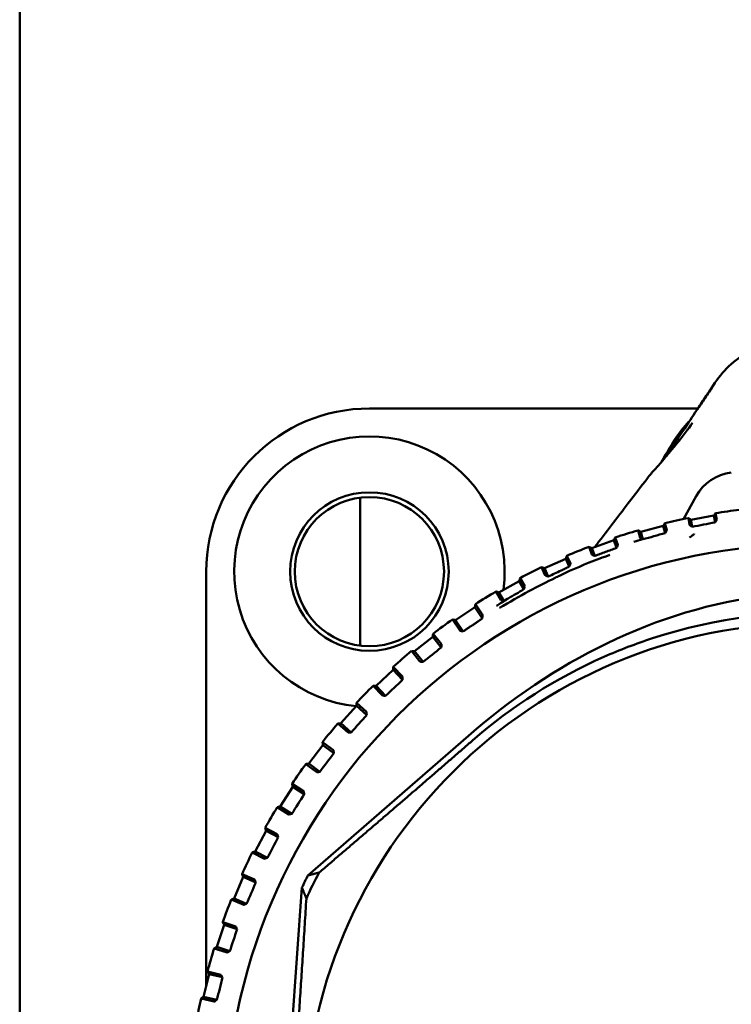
# Model space of a CAD drawing. Header units: millimetres. Extents: x 0 to 4584, y -120 to 1188.
# Tile 62 of 105: x 917 to 933, y 705 to 726. Entities that reach past the tile are written whole.
import ezdxf

# ---------------------------------------------------------------- set-up
doc = ezdxf.new("R2010")
doc.units = ezdxf.units.MM
doc.header["$LTSCALE"] = 2
doc.layers.add('Sichtbar (ISO)', color=7, linetype='Continuous', lineweight=50)

msp = doc.modelspace()

# ---------------------------------------------------------------- linework, layer by layer
at = {"layer": 'Sichtbar (ISO)'}
for p, q in [((917.3221, 677.4063), (917.3221, 977.4063)), ((931.8679, 717.4063), (924.8221, 717.4063)), ((931.5843, 716.9792), (931.5843, 716.9793)), ((931.0681, 716.231), (931.0681, 716.231)), ((931.0789, 716.2415), (931.079, 716.2416)), ((924.6223, 715.4938), (924.6223, 712.3188)), ((931.5585, 715.0351), (931.8299, 715.524)), ((932.2713, 715.0178), (932.2456, 715.1611)), ((931.1986, 714.7925), (931.1582, 714.9443)), ((931.6615, 715.0563), (931.6883, 714.9071)), ((931.7157, 715.0186), (932.2079, 715.1069)), ((931.7157, 715.0186), (931.7427, 714.8681)), ((932.2079, 715.1069), (932.234, 714.9615)), ((930.5846, 714.7917), (930.6269, 714.6331)), ((930.6418, 714.7585), (931.125, 714.8872)), ((930.6418, 714.7585), (930.6844, 714.5988)), ((931.125, 714.8872), (931.166, 714.7331)), ((929.5931, 714.4107), (930.064, 714.5788)), ((930.064, 714.5788), (930.122, 714.4162)), ((930.1495, 714.4781), (930.0923, 714.6385)), ((929.5333, 714.439), (929.5932, 714.2714)), ((929.5931, 714.4107), (929.6533, 714.2419)), ((928.5766, 713.9775), (929.032, 714.1839)), ((929.032, 714.1839), (929.1093, 714.0133)), ((929.1315, 714.0775), (929.0553, 714.2457)), ((921.3221, 713.9063), (921.3221, 705.0147)), ((928.5148, 714.0007), (928.5945, 713.8249)), ((928.5766, 713.9775), (928.6569, 713.8005)), ((927.5994, 713.4618), (928.0362, 713.7051)), ((928.0362, 713.7051), (928.135, 713.5278)), ((928.1518, 713.5936), (928.0543, 713.7687)), ((927.5358, 713.4799), (927.6377, 713.297)), ((927.5994, 713.4618), (927.7019, 713.2778)), ((926.6681, 712.8672), (927.0834, 713.1457)), ((927.0834, 713.1457), (927.2431, 712.9077)), ((927.2414, 712.994), (927.0962, 713.2106)), ((926.6033, 712.8799), (926.766, 712.6375)), ((926.6681, 712.8672), (926.8316, 712.6235)), ((927.2431, 712.9077), (927.2238, 712.8883)), ((926.8048, 712.629), (926.8316, 712.6235)), ((925.7891, 712.1977), (926.1799, 712.5096)), ((926.1799, 712.5096), (926.363, 712.2802)), ((926.3694, 712.347), (926.1873, 712.5752)), ((925.7235, 712.205), (925.9056, 711.9769)), ((925.7891, 712.1977), (925.9722, 711.9683)), ((926.363, 712.2802), (926.3658, 712.3074)), ((925.945, 711.9716), (925.9722, 711.9683)), ((924.9684, 711.4579), (925.3321, 711.801)), ((925.3321, 711.801), (925.5335, 711.5875)), ((925.5344, 711.6546), (925.3341, 711.867)), ((925.5335, 711.5875), (925.5341, 711.6149)), ((924.9024, 711.4598), (925.1027, 711.2475)), ((924.9684, 711.4579), (925.1698, 711.2444)), ((925.1424, 711.2454), (925.1698, 711.2444)), ((924.2116, 710.6528), (924.5458, 711.0248)), ((924.7594, 710.8956), (924.5422, 711.0908)), ((924.5458, 711.0248), (924.7641, 710.8287)), ((924.7641, 710.8287), (924.7624, 710.856)), ((924.1456, 710.6493), (924.3629, 710.4542)), ((924.2116, 710.6528), (924.4299, 710.4567)), ((926.9473, 710.3853), (923.5031, 707.3895)), ((924.4026, 710.4555), (924.4299, 710.4567)), ((923.5239, 709.788), (923.8261, 710.1863)), ((924.0497, 710.0752), (923.8172, 710.2518)), ((923.8261, 710.1863), (924.0599, 710.0089)), ((924.0599, 710.0089), (924.0559, 710.036)), ((923.4584, 709.779), (923.691, 709.6026)), ((923.5239, 709.788), (923.7576, 709.6106)), ((923.7305, 709.6071), (923.7576, 709.6106)), ((922.9099, 708.8694), (923.1782, 709.2913)), ((923.4102, 709.199), (923.1639, 709.3558)), ((923.1782, 709.2913), (923.4259, 709.1338)), ((923.4259, 709.1338), (923.4197, 709.1605)), ((922.8454, 708.855), (923.0917, 708.6984)), ((922.9099, 708.8694), (923.1575, 708.7119)), ((923.1307, 708.7062), (923.1575, 708.7119)), ((922.8453, 708.273), (922.5868, 708.4089)), ((922.3738, 707.9032), (922.6065, 708.3458)), ((922.6065, 708.3458), (922.8662, 708.2093)), ((922.8662, 708.2093), (922.8579, 708.2354)), ((922.3107, 707.8835), (922.5692, 707.7478)), ((922.3738, 707.9032), (922.6336, 707.7667)), ((922.6074, 707.7588), (922.6336, 707.7667)), ((921.9194, 706.896), (922.1147, 707.3563)), ((922.3587, 707.3035), (922.0899, 707.4176)), ((922.1147, 707.3563), (922.3849, 707.2417)), ((922.3849, 707.2417), (922.3744, 707.267)), ((922.75, 698.2728), (923.3755, 707.1301)), ((921.9194, 706.896), (922.1896, 706.7814)), ((921.8582, 706.8712), (922.127, 706.7573)), ((922.1641, 706.7714), (922.1896, 706.7814)), ((921.5498, 705.8548), (921.7063, 706.3296)), ((921.9539, 706.2972), (921.6766, 706.3887)), ((921.7063, 706.3296), (921.985, 706.2377)), ((921.985, 706.2377), (921.9725, 706.2621)), ((921.5498, 705.8548), (921.8285, 705.7629)), ((921.4907, 705.825), (921.768, 705.7337)), ((921.8039, 705.7508), (921.8285, 705.7629)), ((921.2673, 704.7866), (921.3842, 705.2727)), ((921.6335, 705.2608), (921.3496, 705.3291)), ((921.3842, 705.2727), (921.6695, 705.2041)), ((921.6695, 705.2041), (921.655, 705.2274)), ((921.2673, 704.7866), (921.5527, 704.718)), ((921.211, 704.752), (921.4949, 704.6839)), ((921.5292, 704.7039), (921.5527, 704.718))]:
    msp.add_line(p, q, dxfattribs=at)
for centre, radius in [((924.8221, 713.9063), 1.7), ((924.8221, 713.9063), 1.6), ((934.3221, 701.9063), 12.5922), ((934.3221, 701.9063), 10.9)]:
    msp.add_circle(centre, radius, dxfattribs=at)
for centre, radius, start, end in [((924.8221, 713.9063), 3.5, 90, 180), ((924.8221, 713.9063), 2.9, 352.25355, 264.44443), ((932.7041, 715.0386), 0.9999, 96.96578, 150.96084), ((934.3221, 701.9063), 13.4165, 96.70157, 98.90364), ((934.3221, 701.9063), 13.4165, 101.43841, 103.64049), ((934.3221, 701.9063), 13.4165, 106.17525, 108.37733), ((934.3221, 701.9063), 13.4165, 110.91209, 113.11417), ((934.3221, 701.9063), 13.4165, 115.64894, 117.85101), ((934.3221, 701.9063), 13.4165, 120.38578, 122.58785), ((934.3221, 701.9063), 13.4165, 125.12262, 127.3247), ((934.3221, 701.9063), 13.4165, 129.85946, 132.06154), ((934.3221, 701.9063), 13.4165, 134.5963, 136.79838), ((934.3221, 701.9063), 13.4165, 139.33315, 141.53522), ((934.3221, 701.9063), 13.4165, 144.06999, 146.27207), ((934.3221, 701.9063), 13.4165, 148.80683, 151.00891), ((934.3221, 701.9063), 13.4165, 153.54367, 155.74575), ((934.3221, 701.9063), 12.1292, 153.12355, 154.48935), ((934.3221, 701.9063), 11.9457, 152.34619, 155.29976), ((934.3221, 701.9063), 13.4165, 158.28051, 160.48259), ((934.3221, 701.9063), 13.4165, 163.01736, 165.21943), ((934.3221, 701.9063), 13.4165, 167.7542, 169.95628)]:
    msp.add_arc(centre, radius, start, end, dxfattribs=at)
for centre, major_axis, ratio, start_param, end_param in [((932.4005, 717.8484), (-0.1674, 0.1097), 0.3394506, 6.2827229, 6.2831486), ((931.3587, 716.3235), (-0.1743, 0.0981), 0.8447012, 6.2831145, 6.2832055), ((927.1385, 712.8323), (-0.0874, -0.058), 0.0233277, 1.7980946, 2.8042803), ((927.1524, 712.8405), (0.0716, 0.048), 0.0174524, 6.0058092, 6.1962488), ((926.0277, 712.2995), (10.0399, 8.0124), 0.0174577, 4.6929252, 4.7318528), ((925.1978, 711.579), (9.3439, 8.8142), 0.0174577, 4.6929252, 4.7318528), ((924.4302, 710.7925), (8.5841, 9.5557), 0.0174577, 4.6929252, 4.7318528), ((923.7302, 709.9453), (7.7657, 10.2319), 0.0174577, 4.6929252, 4.7318528), ((923.1025, 709.0432), (6.8942, 10.8382), 0.0174577, 4.6929252, 4.7318528), ((922.5515, 708.0923), (5.9757, 11.3705), 0.0174577, 4.6929252, 4.7318528), ((922.0808, 707.0991), (5.0163, 11.8252), 0.0174577, 4.6929252, 4.7318528), ((921.6938, 706.0705), (4.0226, 12.199), 0.0174577, 4.6929252, 4.7318528), ((921.3931, 705.0135), (3.0015, 12.4895), 0.0174577, 4.6929252, 4.7318528)]:
    msp.add_ellipse(centre, major_axis=major_axis, ratio=ratio, start_param=start_param, end_param=end_param, dxfattribs=at)
for points, knots in [([(932.2332, 717.9581), (932.3277, 718.1023), (932.4459, 718.2385), (932.7241, 718.4844), (932.89, 718.5941), (933.2557, 718.7677), (933.4619, 718.8296), (933.8061, 718.8762), (933.9445, 718.8807), (934.0813, 718.871)], [0, 0, 0, 0, 0.05436886, 0.05436886, 0.1130593, 0.1130593, 0.17613071, 0.17613071, 0.21725762, 0.21725762, 0.21725762, 0.21725762]), ([(931.1437, 716.3294), (931.1943, 716.3985), (931.2599, 716.4938), (931.4329, 716.7507), (931.5507, 716.9296), (931.8415, 717.3672), (932.0285, 717.6457), (932.2332, 717.9581)], [0.01229438, 0.01229438, 0.01229438, 0.01229438, 0.08309125, 0.08309125, 0.17202994, 0.17202994, 0.29123233, 0.29123233, 0.29123233, 0.29123233]), ([(932.2312, 717.9543), (932.1776, 717.873), (932.0658, 717.7036), (931.9385, 717.5122), (931.8658, 717.4029), (931.8544, 717.3857)], [0, 0, 0, 0, 0.125, 0.25, 0.27313027, 0.27313027, 0.27313027, 0.27313027]), ([(931.2531, 716.5448), (931.3164, 716.6573), (931.4037, 716.7969), (931.5707, 717.0087), (931.6292, 717.0768), (931.6934, 717.1443)], [0, 0, 0, 0, 0.0690273, 0.0690273, 0.10060408, 0.10060408, 0.10060408, 0.10060408]), ([(931.1844, 716.4216), (931.2423, 716.5244), (931.3204, 716.6509), (931.4695, 716.8468), (931.5234, 716.9121), (931.5825, 716.9772)], [0, 0, 0, 0, 0.063297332, 0.063297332, 0.093624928, 0.093624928, 0.093624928, 0.093624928]), ([(929.6522, 714.4318), (929.8973, 714.7462), (930.1332, 715.0618), (930.511, 715.5541), (930.6481, 715.7322), (930.7837, 715.9091)], [0.00207256, 0.00207256, 0.00207256, 0.00207256, 0.12170326, 0.12170326, 0.18933596, 0.18933596, 0.18933596, 0.18933596]), ([(932.2456, 715.1611), (932.2414, 715.1551), (932.2372, 715.149), (932.233, 715.143), (932.2289, 715.137), (932.2247, 715.131), (932.2205, 715.1249), (932.2163, 715.1189), (932.2121, 715.1129), (932.2079, 715.1069)], [0.00055499, 0.00055499, 0.00055499, 0.00055499, 0.33333333, 0.33333333, 0.33333333, 0.66666667, 0.66666667, 0.66666667, 1, 1, 1, 1]), ([(931.1581, 714.9443), (931.1545, 714.938), (931.1508, 714.9316), (931.1471, 714.9253), (931.1434, 714.9189), (931.1397, 714.9126), (931.1361, 714.9062), (931.1324, 714.8999), (931.1287, 714.8935), (931.125, 714.8872)], [0.00055499, 0.00055499, 0.00055499, 0.00055499, 0.33333333, 0.33333333, 0.33333333, 0.66666667, 0.66666667, 0.66666667, 1, 1, 1, 1]), ([(931.7157, 715.0186), (931.7097, 715.0228), (931.7037, 715.0269), (931.6976, 715.0311), (931.6916, 715.0353), (931.6856, 715.0395), (931.6796, 715.0437), (931.6735, 715.0479), (931.6675, 715.0521), (931.6615, 715.0563)], [0, 0, 0, 0, 0.33333333, 0.33333333, 0.33333333, 0.66666667, 0.66666667, 0.66666667, 0.99944654, 0.99944654, 0.99944654, 0.99944654]), ([(932.234, 714.9615), (932.1519, 714.9459), (932.0699, 714.9303), (931.9062, 714.8992), (931.8244, 714.8836), (931.7427, 714.8681)], [-0.058126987, -0.058126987, -0.058126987, -0.058126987, -0.029071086, -0.029071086, -0.000039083, -0.000039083, -0.000039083, -0.000039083]), ([(932.242, 714.9733), (932.2406, 714.9713), (932.2392, 714.9693), (932.2366, 714.9653), (932.2353, 714.9634), (932.234, 714.9615)], [-0.0021507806, -0.0021507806, -0.0021507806, -0.0021507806, -0.0010955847, -0.0010955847, -0.0000935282, -0.0000935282, -0.0000935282, -0.0000935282]), ([(932.2713, 715.0178), (932.2713, 715.0177), (932.2706, 715.0165), (932.2681, 715.0124), (932.266, 715.0092), (932.2583, 714.9975), (932.2507, 714.9863), (932.242, 714.9733)], [-0.012412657, -0.012412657, -0.012412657, -0.012412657, -0.00968458, -0.00968458, -0.006628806, -0.006628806, -0.000026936, -0.000026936, -0.000026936, -0.000026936]), ([(930.6418, 714.7585), (930.6355, 714.7622), (930.6291, 714.7659), (930.6228, 714.7696), (930.6164, 714.7733), (930.6101, 714.777), (930.6037, 714.7806), (930.5974, 714.7843), (930.591, 714.788), (930.5847, 714.7917)], [0, 0, 0, 0, 0.33333333, 0.33333333, 0.33333333, 0.66666667, 0.66666667, 0.66666667, 0.99944654, 0.99944654, 0.99944654, 0.99944654]), ([(931.166, 714.7331), (931.0856, 714.7107), (931.0053, 714.6883), (930.8446, 714.6434), (930.7642, 714.621), (930.683, 714.5994)], [-0.060718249, -0.060718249, -0.060718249, -0.060718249, -0.030535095, -0.030535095, -0.000312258, -0.000312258, -0.000312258, -0.000312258]), ([(931.1705, 714.7411), (931.1698, 714.7398), (931.1691, 714.7385), (931.1675, 714.7358), (931.1668, 714.7345), (931.166, 714.7331)], [-0.001341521, -0.001341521, -0.001341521, -0.001341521, -0.0006750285, -0.0006750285, 0, 0, 0, 0]), ([(931.1986, 714.7925), (931.1986, 714.7923), (931.1979, 714.7909), (931.1955, 714.7861), (931.1935, 714.7825), (931.186, 714.7688), (931.1788, 714.7558), (931.1706, 714.7412)], [-0.01379052, -0.01379052, -0.01379052, -0.01379052, -0.010782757, -0.010782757, -0.007363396, -0.007363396, -0.00001665, -0.00001665, -0.00001665, -0.00001665]), ([(931.7329, 714.8749), (931.7266, 714.8794), (931.7204, 714.8837), (931.7091, 714.8917), (931.7041, 714.8953), (931.6959, 714.9012), (931.6929, 714.9034), (931.6891, 714.9062), (931.6883, 714.9069), (931.6883, 714.9071)], [-0.0097138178, -0.0097138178, -0.0097138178, -0.0097138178, -0.007329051, -0.007329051, -0.0049048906, -0.0049048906, -0.0024123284, -0.0024123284, -0.0000009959, -0.0000009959, -0.0000009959, -0.0000009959]), ([(931.6886, 714.642), (931.6912, 714.644), (931.6944, 714.6455), (931.6972, 714.6472), (931.7138, 714.6572), (931.7289, 714.6684), (931.7441, 714.6797), (931.7592, 714.6911), (931.773, 714.7032), (931.789, 714.7144)], [0, 0, 0, 0, 0.0793302, 0.0793302, 0.0793302, 0.5396651, 0.5396651, 0.5396651, 1, 1, 1, 1]), ([(931.7329, 714.8749), (931.7346, 714.8738), (931.7362, 714.8726), (931.7395, 714.8704), (931.7411, 714.8692), (931.7427, 714.8681)], [0.0000148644, 0.0000148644, 0.0000148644, 0.0000148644, 0.000626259, 0.000626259, 0.0012315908, 0.0012315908, 0.0012315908, 0.0012315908]), ([(931.789, 714.7144), (931.7892, 714.7145), (931.7894, 714.7148), (931.789, 714.7158), (931.7882, 714.7169), (931.7877, 714.7174)], [0.00000046, 0.00000046, 0.00000046, 0.00000046, 0.33333333, 0.66666667, 0.99999355, 0.99999355, 0.99999355, 0.99999355]), ([(930.0923, 714.6385), (930.0891, 714.6319), (930.086, 714.6253), (930.0828, 714.6186), (930.0797, 714.612), (930.0766, 714.6054), (930.0734, 714.5987), (930.0703, 714.5921), (930.0671, 714.5855), (930.064, 714.5788)], [0.00055499, 0.00055499, 0.00055499, 0.00055499, 0.33333333, 0.33333333, 0.33333333, 0.66666667, 0.66666667, 0.66666667, 1, 1, 1, 1]), ([(930.683, 714.5994), (930.6788, 714.602), (930.6742, 714.6047), (930.6652, 714.61), (930.6608, 714.6125), (930.6508, 714.6184), (930.6455, 714.6215), (930.6366, 714.6269), (930.6332, 714.6289), (930.6281, 714.6321), (930.6269, 714.6329), (930.6269, 714.6331)], [-0.010905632, -0.010905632, -0.010905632, -0.010905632, -0.009281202, -0.009281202, -0.007679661, -0.007679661, -0.005334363, -0.005334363, -0.00292133, -0.00292133, -0.000000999, -0.000000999, -0.000000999, -0.000000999]), ([(929.5931, 714.4107), (929.5864, 714.4139), (929.5798, 714.417), (929.5732, 714.4202), (929.5665, 714.4233), (929.5599, 714.4264), (929.5533, 714.4296), (929.5466, 714.4327), (929.54, 714.4359), (929.5334, 714.439)], [0, 0, 0, 0, 0.33333333, 0.33333333, 0.33333333, 0.66666667, 0.66666667, 0.66666667, 0.99944654, 0.99944654, 0.99944654, 0.99944654]), ([(930.1222, 714.4165), (930.0437, 714.3871), (929.9651, 714.3578), (929.8087, 714.2997), (929.731, 714.2708), (929.6533, 714.2419)], [-0.062500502, -0.062500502, -0.062500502, -0.062500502, -0.031072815, -0.031072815, -0.000009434, -0.000009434, -0.000009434, -0.000009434]), ([(930.1495, 714.4781), (930.1496, 714.478), (930.1489, 714.4763), (930.1465, 714.4706), (930.1446, 714.4662), (930.1373, 714.4498), (930.1303, 714.4341), (930.1222, 714.4165)], [-0.015646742, -0.015646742, -0.015646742, -0.015646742, -0.012283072, -0.012283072, -0.008399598, -0.008399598, -0.000011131, -0.000011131, -0.000011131, -0.000011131]), ([(928.8988, 713.8181), (929.1993, 713.9623), (929.5042, 714.0939), (929.9056, 714.2387), (929.9802, 714.2649)], [0.27313476, 0.27313476, 0.27313476, 0.27313476, 0.5, 0.55015444, 0.55015444, 0.55015444, 0.55015444]), ([(929.0553, 714.2457), (929.0527, 714.2389), (929.0501, 714.232), (929.0476, 714.2251), (929.045, 714.2183), (929.0424, 714.2114), (929.0398, 714.2045), (929.0372, 714.1976), (929.0346, 714.1908), (929.032, 714.1839)], [0.00055499, 0.00055499, 0.00055499, 0.00055499, 0.33333333, 0.33333333, 0.33333333, 0.66666667, 0.66666667, 0.66666667, 1, 1, 1, 1]), ([(929.1315, 714.0775), (929.1316, 714.0773), (929.1312, 714.0757), (929.1294, 714.0702), (929.128, 714.0659), (929.1223, 714.0496), (929.1165, 714.0332), (929.1093, 714.0132)], [-0.017347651, -0.017347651, -0.017347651, -0.017347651, -0.013716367, -0.013716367, -0.009494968, -0.009494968, -0.000116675, -0.000116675, -0.000116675, -0.000116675]), ([(929.6533, 714.2419), (929.6483, 714.2443), (929.6433, 714.2467), (929.6337, 714.2513), (929.6291, 714.2535), (929.6186, 714.2585), (929.6132, 714.2612), (929.604, 714.2657), (929.6005, 714.2674), (929.5947, 714.2704), (929.5933, 714.2712), (929.5932, 714.2714)], [-0.011099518, -0.011099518, -0.011099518, -0.011099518, -0.00942812, -0.00942812, -0.007817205, -0.007817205, -0.005531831, -0.005531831, -0.003172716, -0.003172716, -0.000000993, -0.000000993, -0.000000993, -0.000000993]), ([(928.5766, 713.9775), (928.5697, 713.9801), (928.5629, 713.9827), (928.556, 713.9853), (928.5491, 713.9878), (928.5423, 713.9904), (928.5354, 713.993), (928.5285, 713.9956), (928.5216, 713.9982), (928.5148, 714.0007)], [0, 0, 0, 0, 0.33333333, 0.33333333, 0.33333333, 0.66666667, 0.66666667, 0.66666667, 0.99944654, 0.99944654, 0.99944654, 0.99944654]), ([(928.6574, 713.8), (928.7028, 713.8221), (928.7486, 713.8436), (928.8409, 713.887), (928.8874, 713.9089), (928.9339, 713.9308)], [0.000073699, 0.000073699, 0.000073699, 0.000073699, 0.019634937, 0.019634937, 0.039501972, 0.039501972, 0.039501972, 0.039501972]), ([(929.1093, 714.0132), (929.0799, 713.9995), (929.0506, 713.9857), (928.9922, 713.9582), (928.9631, 713.9445), (928.9339, 713.9308)], [-0.024956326, -0.024956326, -0.024956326, -0.024956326, -0.01246532, -0.01246532, -0.000014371, -0.000014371, -0.000014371, -0.000014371]), ([(927.6131, 713.1267), (928.0411, 713.3877), (928.5001, 713.6253), (928.8681, 713.8034), (928.8988, 713.8181)], [0, 0, 0, 0, 0.25, 0.27313476, 0.27313476, 0.27313476, 0.27313476]), ([(928.0543, 713.7687), (928.0523, 713.7616), (928.0503, 713.7545), (928.0483, 713.7475), (928.0463, 713.7404), (928.0443, 713.7334), (928.0423, 713.7263), (928.0402, 713.7192), (928.0382, 713.7122), (928.0362, 713.7051)], [0.00055499, 0.00055499, 0.00055499, 0.00055499, 0.33333333, 0.33333333, 0.33333333, 0.66666667, 0.66666667, 0.66666667, 1, 1, 1, 1]), ([(928.6574, 713.8), (928.652, 713.8023), (928.6471, 713.8041), (928.637, 713.808), (928.6318, 713.8099), (928.6207, 713.8142), (928.6152, 713.8163), (928.6059, 713.82), (928.6023, 713.8214), (928.5961, 713.824), (928.5946, 713.8247), (928.5945, 713.8249)], [-0.011195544, -0.011195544, -0.011195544, -0.011195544, -0.009630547, -0.009630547, -0.007887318, -0.007887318, -0.005644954, -0.005644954, -0.003321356, -0.003321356, -0.000001, -0.000001, -0.000001, -0.000001]), ([(926.9473, 710.3853), (927.8516, 711.1718), (928.8382, 711.8465), (931.006, 712.8963), (932.1715, 713.2553), (933.9587, 713.4623), (934.5475, 713.4782), (935.7166, 713.3962), (936.2974, 713.2983), (938.0396, 712.8433), (939.1447, 712.3241), (941.1465, 710.9791), (942.0297, 710.1716), (942.8154, 709.2647)], [-1.8053244, -1.8053244, -1.8053244, -1.8053244, -1.4459201, -1.4459201, -1.0799898, -1.0799898, -0.9032851, -0.9032851, -0.7265427, -0.7265427, -0.3600005, -0.3600005, -0.0000018, -0.0000018, -0.0000018, -0.0000018]), ([(927.5994, 713.4618), (927.5924, 713.4638), (927.5853, 713.4658), (927.5782, 713.4678), (927.5712, 713.4698), (927.5641, 713.4718), (927.557, 713.4739), (927.55, 713.4759), (927.5429, 713.4779), (927.5359, 713.4799)], [0, 0, 0, 0, 0.33333333, 0.33333333, 0.33333333, 0.66666667, 0.66666667, 0.66666667, 0.99944654, 0.99944654, 0.99944654, 0.99944654]), ([(928.1352, 713.5273), (928.079, 713.4954), (928.0231, 713.4632), (927.911, 713.3985), (927.8547, 713.366), (927.7997, 713.3321)], [-0.0518719, -0.0518719, -0.0518719, -0.0518719, -0.02624768, -0.02624768, -0.000408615, -0.000408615, -0.000408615, -0.000408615]), ([(928.1518, 713.5936), (928.1519, 713.5934), (928.1515, 713.5916), (928.1501, 713.5855), (928.1489, 713.5807), (928.1444, 713.5631), (928.1401, 713.5466), (928.1352, 713.5273)], [-0.016937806, -0.016937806, -0.016937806, -0.016937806, -0.013334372, -0.013334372, -0.009091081, -0.009091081, -0.000196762, -0.000196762, -0.000196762, -0.000196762]), ([(927.5485, 713.1719), (927.559, 713.1786), (927.5695, 713.1852), (927.58, 713.1919), (927.6167, 713.2152), (927.6531, 713.2387), (927.6899, 713.262), (927.7082, 713.2737), (927.7266, 713.2853), (927.7452, 713.2967), (927.7637, 713.3082), (927.7824, 713.3196), (927.7997, 713.3321)], [0, 0, 0, 0, 0.125, 0.125, 0.125, 0.5625, 0.5625, 0.5625, 0.78125, 0.78125, 0.78125, 1, 1, 1, 1]), ([(927.7019, 713.2778), (927.6965, 713.2794), (927.6911, 713.2809), (927.6808, 713.2839), (927.676, 713.2853), (927.665, 713.2885), (927.6594, 713.2901), (927.6499, 713.293), (927.6462, 713.2941), (927.6395, 713.2962), (927.6378, 713.2969), (927.6377, 713.297)], [-0.011287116, -0.011287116, -0.011287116, -0.011287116, -0.009604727, -0.009604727, -0.008003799, -0.008003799, -0.005798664, -0.005798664, -0.003510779, -0.003510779, -0.000001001, -0.000001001, -0.000001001, -0.000001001]), ([(927.7997, 713.3321), (927.7822, 713.3242), (927.7661, 713.3149), (927.734, 713.2964), (927.7179, 713.2871), (927.7019, 713.2778)], [-0.014693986, -0.014693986, -0.014693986, -0.014693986, -0.007352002, -0.007352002, -0.000000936, -0.000000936, -0.000000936, -0.000000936]), ([(927.0342, 710.2853), (927.8769, 711.0197), (928.8255, 711.6242), (930.1914, 712.228), (930.5396, 712.3615), (932.2519, 712.9205), (933.6855, 713.0977), (936.5337, 712.8955), (937.928, 712.5174), (939.5434, 711.7224), (939.8686, 711.5414), (941.1333, 710.7524), (941.9856, 710.0218), (942.7153, 709.1779)], [-1.7462254, -1.7462254, -1.7462254, -1.7462254, -1.4108714, -1.4108714, -1.2995176, -1.2995176, -0.872686, -0.872686, -0.4458618, -0.4458618, -0.3347283, -0.3347283, -0.0000454, -0.0000454, -0.0000454, -0.0000454]), ([(927.0961, 713.2105), (927.0947, 713.2034), (927.0933, 713.1962), (927.0919, 713.189), (927.0905, 713.1818), (927.089, 713.1745), (927.0876, 713.1673), (927.0862, 713.1601), (927.0848, 713.1529), (927.0834, 713.1457)], [0.000555, 0.000555, 0.000555, 0.000555, 0.33333333, 0.33333333, 0.33333333, 0.66666667, 0.66666667, 0.66666667, 1, 1, 1, 1]), ([(926.6681, 712.8672), (926.6609, 712.8686), (926.6537, 712.87), (926.6465, 712.8714), (926.6393, 712.8729), (926.6321, 712.8743), (926.6249, 712.8757), (926.6177, 712.8771), (926.6105, 712.8785), (926.6033, 712.8799)], [0, 0, 0, 0, 0.33333333, 0.33333333, 0.33333333, 0.66666667, 0.66666667, 0.66666667, 0.99944653, 0.99944653, 0.99944653, 0.99944653]), ([(927.2414, 712.994), (927.2418, 712.9933), (927.2422, 712.9922), (927.2438, 712.9861), (927.2444, 712.9779), (927.245, 712.9519), (927.2444, 712.9313), (927.2431, 712.9077)], [0.03529483, 0.03529483, 0.03529483, 0.03529483, 0.04883426, 0.04883426, 0.09766852, 0.09766852, 0.17315405, 0.17315405, 0.17315405, 0.17315405]), ([(926.8048, 712.629), (926.8028, 712.6294), (926.8008, 712.6298), (926.7891, 712.6323), (926.7792, 712.6344), (926.7691, 712.6366), (926.7662, 712.6373), (926.766, 712.6375)], [0.0633683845, 0.0633683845, 0.0633683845, 0.0633683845, 0.0641085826, 0.0641085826, 0.0680336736, 0.0680336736, 0.0711820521, 0.0711820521, 0.0711820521, 0.0711820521]), ([(926.1873, 712.5752), (926.1865, 712.5679), (926.1857, 712.5606), (926.1849, 712.5534), (926.184, 712.5461), (926.1832, 712.5388), (926.1824, 712.5315), (926.1816, 712.5242), (926.1808, 712.5169), (926.1799, 712.5096)], [0.000555, 0.000555, 0.000555, 0.000555, 0.33333333, 0.33333333, 0.33333333, 0.66666667, 0.66666667, 0.66666667, 1, 1, 1, 1]), ([(925.7891, 712.1977), (925.7818, 712.1985), (925.7745, 712.1993), (925.7672, 712.2001), (925.7599, 712.201), (925.7526, 712.2018), (925.7453, 712.2026), (925.7381, 712.2034), (925.7308, 712.2042), (925.7235, 712.205)], [0, 0, 0, 0, 0.33333333, 0.33333333, 0.33333333, 0.66666667, 0.66666667, 0.66666667, 0.99944653, 0.99944653, 0.99944653, 0.99944653]), ([(926.3694, 712.347), (926.3695, 712.3468), (926.3693, 712.3438), (926.3684, 712.3335), (926.3674, 712.3234), (926.3662, 712.3115), (926.366, 712.3095), (926.3658, 712.3074)], [0.0001731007, 0.0001731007, 0.0001731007, 0.0001731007, 0.0033214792, 0.0033214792, 0.0072465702, 0.0072465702, 0.0079867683, 0.0079867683, 0.0079867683, 0.0079867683]), ([(925.945, 711.9716), (925.9429, 711.9718), (925.9409, 711.9721), (925.929, 711.9736), (925.919, 711.9748), (925.9088, 711.9762), (925.9058, 711.9767), (925.9056, 711.9769)], [0.0633683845, 0.0633683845, 0.0633683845, 0.0633683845, 0.0641085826, 0.0641085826, 0.0680336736, 0.0680336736, 0.0711820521, 0.0711820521, 0.0711820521, 0.0711820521]), ([(925.3341, 711.867), (925.3339, 711.8597), (925.3336, 711.8523), (925.3334, 711.845), (925.3332, 711.8377), (925.333, 711.8303), (925.3328, 711.823), (925.3326, 711.8156), (925.3324, 711.8083), (925.3321, 711.801)], [0.000555, 0.000555, 0.000555, 0.000555, 0.33333333, 0.33333333, 0.33333333, 0.66666667, 0.66666667, 0.66666667, 1, 1, 1, 1]), ([(925.5344, 711.6546), (925.5345, 711.6544), (925.5346, 711.6514), (925.5345, 711.641), (925.5344, 711.6309), (925.5341, 711.619), (925.5341, 711.617), (925.5341, 711.6149)], [0.0001731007, 0.0001731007, 0.0001731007, 0.0001731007, 0.0033214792, 0.0033214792, 0.0072465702, 0.0072465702, 0.0079867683, 0.0079867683, 0.0079867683, 0.0079867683]), ([(924.9684, 711.4579), (924.9611, 711.4581), (924.9537, 711.4583), (924.9464, 711.4585), (924.9391, 711.4587), (924.9317, 711.4589), (924.9244, 711.4592), (924.917, 711.4594), (924.9097, 711.4596), (924.9024, 711.4598)], [0, 0, 0, 0, 0.33333333, 0.33333333, 0.33333333, 0.66666667, 0.66666667, 0.66666667, 0.99944653, 0.99944653, 0.99944653, 0.99944653]), ([(925.1424, 711.2454), (925.1403, 711.2455), (925.1383, 711.2456), (925.1264, 711.2461), (925.1163, 711.2465), (925.106, 711.2471), (925.1029, 711.2473), (925.1027, 711.2475)], [0.0633683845, 0.0633683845, 0.0633683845, 0.0633683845, 0.0641085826, 0.0641085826, 0.0680336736, 0.0680336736, 0.0711820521, 0.0711820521, 0.0711820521, 0.0711820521]), ([(924.5422, 711.0908), (924.5426, 711.0834), (924.543, 711.0761), (924.5434, 711.0688), (924.5438, 711.0615), (924.5442, 711.0541), (924.5446, 711.0468), (924.545, 711.0395), (924.5454, 711.0321), (924.5458, 711.0248)], [0.000555, 0.000555, 0.000555, 0.000555, 0.33333333, 0.33333333, 0.33333333, 0.66666667, 0.66666667, 0.66666667, 1, 1, 1, 1]), ([(924.7594, 710.8956), (924.7595, 710.8954), (924.7598, 710.8924), (924.7606, 710.8821), (924.7613, 710.872), (924.7621, 710.8601), (924.7622, 710.8581), (924.7624, 710.856)], [0.0001731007, 0.0001731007, 0.0001731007, 0.0001731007, 0.0033214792, 0.0033214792, 0.0072465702, 0.0072465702, 0.0079867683, 0.0079867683, 0.0079867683, 0.0079867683]), ([(924.2116, 710.6528), (924.2043, 710.6524), (924.1969, 710.652), (924.1896, 710.6516), (924.1823, 710.6513), (924.1749, 710.6509), (924.1676, 710.6505), (924.1603, 710.6501), (924.153, 710.6497), (924.1456, 710.6493)], [0, 0, 0, 0, 0.33333333, 0.33333333, 0.33333333, 0.66666667, 0.66666667, 0.66666667, 0.99944653, 0.99944653, 0.99944653, 0.99944653]), ([(924.4026, 710.4555), (924.4005, 710.4554), (924.3985, 710.4553), (924.3865, 710.4548), (924.3764, 710.4544), (924.3661, 710.4541), (924.3631, 710.4541), (924.3629, 710.4542)], [0.0633683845, 0.0633683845, 0.0633683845, 0.0633683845, 0.0641085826, 0.0641085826, 0.0680336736, 0.0680336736, 0.0711820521, 0.0711820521, 0.0711820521, 0.0711820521]), ([(923.8172, 710.2518), (923.8182, 710.2445), (923.8192, 710.2372), (923.8202, 710.23), (923.8212, 710.2227), (923.8222, 710.2154), (923.8232, 710.2081), (923.8242, 710.2009), (923.8251, 710.1936), (923.8261, 710.1863)], [0.000555, 0.000555, 0.000555, 0.000555, 0.33333333, 0.33333333, 0.33333333, 0.66666667, 0.66666667, 0.66666667, 1, 1, 1, 1]), ([(924.0497, 710.0752), (924.0499, 710.0751), (924.0504, 710.0721), (924.0521, 710.0619), (924.0536, 710.0519), (924.0554, 710.04), (924.0556, 710.0381), (924.0559, 710.036)], [0.0001731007, 0.0001731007, 0.0001731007, 0.0001731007, 0.0033214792, 0.0033214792, 0.0072465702, 0.0072465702, 0.0079867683, 0.0079867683, 0.0079867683, 0.0079867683]), ([(923.5239, 709.788), (923.5166, 709.787), (923.5093, 709.786), (923.502, 709.785), (923.4948, 709.784), (923.4875, 709.783), (923.4802, 709.782), (923.4729, 709.7811), (923.4657, 709.7801), (923.4584, 709.7791)], [0, 0, 0, 0, 0.33333333, 0.33333333, 0.33333333, 0.66666667, 0.66666667, 0.66666667, 0.99944653, 0.99944653, 0.99944653, 0.99944653]), ([(923.7305, 709.6071), (923.7284, 709.6069), (923.7264, 709.6066), (923.7145, 709.6051), (923.7045, 709.6039), (923.6942, 709.6027), (923.6912, 709.6025), (923.691, 709.6026)], [0.0633683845, 0.0633683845, 0.0633683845, 0.0633683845, 0.0641085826, 0.0641085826, 0.0680336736, 0.0680336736, 0.0711820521, 0.0711820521, 0.0711820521, 0.0711820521]), ([(923.1639, 709.3558), (923.1655, 709.3486), (923.1671, 709.3415), (923.1687, 709.3343), (923.1703, 709.3271), (923.1719, 709.32), (923.1735, 709.3128), (923.175, 709.3056), (923.1766, 709.2984), (923.1782, 709.2913)], [0.000555, 0.000555, 0.000555, 0.000555, 0.33333333, 0.33333333, 0.33333333, 0.66666667, 0.66666667, 0.66666667, 1, 1, 1, 1]), ([(923.4102, 709.199), (923.4104, 709.1989), (923.4112, 709.196), (923.4137, 709.1859), (923.416, 709.1761), (923.4187, 709.1644), (923.4192, 709.1625), (923.4197, 709.1605)], [0.0001731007, 0.0001731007, 0.0001731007, 0.0001731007, 0.0033214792, 0.0033214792, 0.0072465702, 0.0072465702, 0.0079867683, 0.0079867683, 0.0079867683, 0.0079867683]), ([(922.9099, 708.8694), (922.9027, 708.8678), (922.8955, 708.8662), (922.8884, 708.8646), (922.8812, 708.863), (922.874, 708.8614), (922.8669, 708.8598), (922.8597, 708.8582), (922.8525, 708.8566), (922.8454, 708.855)], [0, 0, 0, 0, 0.33333333, 0.33333333, 0.33333333, 0.66666667, 0.66666667, 0.66666667, 0.99944653, 0.99944653, 0.99944653, 0.99944653]), ([(923.1307, 708.7062), (923.1287, 708.7057), (923.1267, 708.7053), (923.115, 708.7028), (923.1051, 708.7008), (923.0949, 708.6988), (923.092, 708.6983), (923.0917, 708.6984)], [0.0633683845, 0.0633683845, 0.0633683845, 0.0633683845, 0.0641085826, 0.0641085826, 0.0680336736, 0.0680336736, 0.0711820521, 0.0711820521, 0.0711820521, 0.0711820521]), ([(922.5868, 708.4089), (922.589, 708.4019), (922.5912, 708.3949), (922.5934, 708.3879), (922.5955, 708.3809), (922.5977, 708.3738), (922.5999, 708.3668), (922.6021, 708.3598), (922.6043, 708.3528), (922.6065, 708.3458)], [0.000555, 0.000555, 0.000555, 0.000555, 0.33333333, 0.33333333, 0.33333333, 0.66666667, 0.66666667, 0.66666667, 1, 1, 1, 1]), ([(922.8453, 708.273), (922.8454, 708.2729), (922.8465, 708.27), (922.8498, 708.2603), (922.8529, 708.2506), (922.8566, 708.2392), (922.8572, 708.2373), (922.8579, 708.2354)], [0.0001731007, 0.0001731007, 0.0001731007, 0.0001731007, 0.0033214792, 0.0033214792, 0.0072465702, 0.0072465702, 0.0079867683, 0.0079867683, 0.0079867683, 0.0079867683]), ([(922.3738, 707.9032), (922.3668, 707.901), (922.3598, 707.8988), (922.3528, 707.8967), (922.3458, 707.8945), (922.3388, 707.8923), (922.3318, 707.8901), (922.3248, 707.8879), (922.3178, 707.8857), (922.3108, 707.8836)], [0, 0, 0, 0, 0.33333333, 0.33333333, 0.33333333, 0.66666667, 0.66666667, 0.66666667, 0.99944653, 0.99944653, 0.99944653, 0.99944653]), ([(922.6074, 707.7588), (922.6054, 707.7582), (922.6035, 707.7576), (922.592, 707.7542), (922.5823, 707.7513), (922.5724, 707.7485), (922.5694, 707.7477), (922.5692, 707.7478)], [0.0633683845, 0.0633683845, 0.0633683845, 0.0633683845, 0.0641085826, 0.0641085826, 0.0680336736, 0.0680336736, 0.0711820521, 0.0711820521, 0.0711820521, 0.0711820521]), ([(922.0899, 707.4176), (922.0927, 707.4108), (922.0954, 707.404), (922.0982, 707.3972), (922.1009, 707.3904), (922.1037, 707.3836), (922.1064, 707.3768), (922.1092, 707.3699), (922.1119, 707.3631), (922.1147, 707.3563)], [0.000555, 0.000555, 0.000555, 0.000555, 0.33333333, 0.33333333, 0.33333333, 0.66666667, 0.66666667, 0.66666667, 1, 1, 1, 1]), ([(922.3587, 707.3035), (922.3589, 707.3034), (922.3602, 707.3007), (922.3643, 707.2912), (922.3682, 707.2819), (922.3728, 707.2708), (922.3736, 707.2689), (922.3744, 707.267)], [0.0001731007, 0.0001731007, 0.0001731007, 0.0001731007, 0.0033214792, 0.0033214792, 0.0072465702, 0.0072465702, 0.0079867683, 0.0079867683, 0.0079867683, 0.0079867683]), ([(921.9194, 706.896), (921.9126, 706.8933), (921.9058, 706.8905), (921.899, 706.8878), (921.8922, 706.885), (921.8854, 706.8823), (921.8786, 706.8795), (921.8718, 706.8768), (921.865, 706.874), (921.8582, 706.8713)], [0, 0, 0, 0, 0.33333333, 0.33333333, 0.33333333, 0.66666667, 0.66666667, 0.66666667, 0.99944614, 0.99944614, 0.99944614, 0.99944614]), ([(922.1641, 706.7714), (922.1622, 706.7706), (922.1603, 706.7699), (922.1492, 706.7655), (922.1397, 706.7619), (922.1301, 706.7582), (922.1272, 706.7572), (922.127, 706.7573)], [0.0633683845, 0.0633683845, 0.0633683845, 0.0633683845, 0.0641085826, 0.0641085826, 0.0680336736, 0.0680336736, 0.0711820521, 0.0711820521, 0.0711820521, 0.0711820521]), ([(921.6766, 706.3886), (921.6799, 706.3821), (921.6832, 706.3755), (921.6865, 706.369), (921.6898, 706.3624), (921.6931, 706.3559), (921.6964, 706.3493), (921.6997, 706.3427), (921.703, 706.3362), (921.7063, 706.3296)], [0.000555, 0.000555, 0.000555, 0.000555, 0.33333333, 0.33333333, 0.33333333, 0.66666667, 0.66666667, 0.66666667, 1, 1, 1, 1]), ([(921.9539, 706.2972), (921.9541, 706.297), (921.9556, 706.2944), (921.9604, 706.2853), (921.9651, 706.2764), (921.9706, 706.2657), (921.9715, 706.2639), (921.9725, 706.2621)], [0.0001731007, 0.0001731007, 0.0001731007, 0.0001731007, 0.0033214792, 0.0033214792, 0.0072465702, 0.0072465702, 0.0079867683, 0.0079867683, 0.0079867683, 0.0079867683]), ([(921.5498, 705.8548), (921.5432, 705.8515), (921.5366, 705.8482), (921.5301, 705.8449), (921.5235, 705.8416), (921.517, 705.8383), (921.5104, 705.8349), (921.5039, 705.8316), (921.4973, 705.8283), (921.4908, 705.825)], [0, 0, 0, 0, 0.33333333, 0.33333333, 0.33333333, 0.66666667, 0.66666667, 0.66666667, 0.99944653, 0.99944653, 0.99944653, 0.99944653]), ([(921.8039, 705.7508), (921.802, 705.7498), (921.8002, 705.749), (921.7895, 705.7437), (921.7804, 705.7393), (921.771, 705.7348), (921.7683, 705.7336), (921.768, 705.7337)], [0.0633683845, 0.0633683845, 0.0633683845, 0.0633683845, 0.0641085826, 0.0641085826, 0.0680336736, 0.0680336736, 0.0711820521, 0.0711820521, 0.0711820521, 0.0711820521]), ([(921.3496, 705.3291), (921.3535, 705.3228), (921.3573, 705.3166), (921.3611, 705.3103), (921.365, 705.304), (921.3688, 705.2978), (921.3726, 705.2915), (921.3765, 705.2852), (921.3803, 705.279), (921.3842, 705.2727)], [0.000555, 0.000555, 0.000555, 0.000555, 0.33333333, 0.33333333, 0.33333333, 0.66666667, 0.66666667, 0.66666667, 1, 1, 1, 1]), ([(921.6335, 705.2608), (921.6337, 705.2607), (921.6354, 705.2582), (921.641, 705.2495), (921.6464, 705.241), (921.6528, 705.2308), (921.6539, 705.2291), (921.655, 705.2274)], [0.0001731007, 0.0001731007, 0.0001731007, 0.0001731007, 0.0033214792, 0.0033214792, 0.0072465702, 0.0072465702, 0.0079867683, 0.0079867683, 0.0079867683, 0.0079867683]), ([(921.2673, 704.7866), (921.2611, 704.7827), (921.2548, 704.7789), (921.2485, 704.775), (921.2423, 704.7712), (921.236, 704.7674), (921.2297, 704.7635), (921.2235, 704.7597), (921.2172, 704.7559), (921.211, 704.752)], [0, 0, 0, 0, 0.33333333, 0.33333333, 0.33333333, 0.66666667, 0.66666667, 0.66666667, 0.99944653, 0.99944653, 0.99944653, 0.99944653]), ([(921.5292, 704.7039), (921.5274, 704.7028), (921.5257, 704.7018), (921.5154, 704.6956), (921.5067, 704.6905), (921.4977, 704.6853), (921.4951, 704.6839), (921.4949, 704.6839)], [0.0633683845, 0.0633683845, 0.0633683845, 0.0633683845, 0.0641085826, 0.0641085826, 0.0680336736, 0.0680336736, 0.0711820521, 0.0711820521, 0.0711820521, 0.0711820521])]:
    msp.add_open_spline(points, degree=3, knots=knots, dxfattribs=at)
for points in [[(930.9415, 716.0992), (931.2884, 716.4871), (931.5658, 716.833), (931.7522, 717.0973)], [(931.0864, 716.2633), (931.1187, 716.32), (931.15, 716.3744), (931.1806, 716.4222)], [(931.1114, 716.292), (931.1323, 716.329), (931.1568, 716.3725), (931.1844, 716.4215)], [(931.1806, 716.4222), (931.1812, 716.4231), (931.1819, 716.4242), (931.1827, 716.4255)], [(931.1827, 716.4255), (931.1988, 716.451), (931.2218, 716.4894), (931.2531, 716.5448)], [(930.7837, 715.9091), (930.8338, 715.9745), (930.8865, 716.0379), (930.9415, 716.0992)], [(932.2456, 715.1611), (932.2456, 715.1611), (932.2456, 715.1611), (932.2456, 715.1611)], [(932.2456, 715.1611), (932.2456, 715.1611), (932.2456, 715.1611), (932.2456, 715.1611)], [(931.1582, 714.9444), (931.1582, 714.9444), (931.1581, 714.9444), (931.1581, 714.9443)], [(931.1581, 714.9443), (931.1581, 714.9443), (931.1581, 714.9443), (931.1581, 714.9443)], [(931.6615, 715.0563), (931.6615, 715.0563), (931.6615, 715.0563), (931.6615, 715.0563)], [(931.6615, 715.0563), (931.6615, 715.0563), (931.6615, 715.0563), (931.6615, 715.0563)], [(930.5847, 714.7917), (930.5846, 714.7917), (930.5846, 714.7917), (930.5846, 714.7917)], [(930.5847, 714.7917), (930.5847, 714.7917), (930.5847, 714.7917), (930.5847, 714.7917)], [(930.0923, 714.6386), (930.0923, 714.6386), (930.0923, 714.6385), (930.0923, 714.6385)], [(930.0923, 714.6385), (930.0923, 714.6385), (930.0923, 714.6385), (930.0923, 714.6385)], [(930.683, 714.5994), (930.6194, 714.5825), (930.5568, 714.5643), (930.4948, 714.5447)], [(929.5334, 714.439), (929.5333, 714.439), (929.5333, 714.439), (929.5333, 714.439)], [(929.5334, 714.439), (929.5334, 714.439), (929.5334, 714.439), (929.5334, 714.439)], [(929.0553, 714.2458), (929.0553, 714.2458), (929.0553, 714.2458), (929.0553, 714.2457)], [(929.0553, 714.2457), (929.0553, 714.2457), (929.0553, 714.2457), (929.0553, 714.2457)], [(928.5148, 714.0008), (928.5148, 714.0008), (928.5147, 714.0008), (928.5147, 714.0008)], [(928.5148, 714.0008), (928.5148, 714.0008), (928.5148, 714.0008), (928.5148, 714.0008)], [(928.0543, 713.7687), (928.0543, 713.7687), (928.0543, 713.7687), (928.0543, 713.7687)], [(928.0543, 713.7687), (928.0543, 713.7687), (928.0543, 713.7687), (928.0543, 713.7687)], [(927.5359, 713.4799), (927.5358, 713.4799), (927.5358, 713.4799), (927.5358, 713.4799)], [(927.5359, 713.4799), (927.5359, 713.4799), (927.5359, 713.4799), (927.5359, 713.4799)], [(927.0961, 713.2106), (927.0961, 713.2106), (927.0961, 713.2106), (927.0961, 713.2106)], [(927.0961, 713.2106), (927.0961, 713.2106), (927.0961, 713.2106), (927.0961, 713.2106)], [(926.6033, 712.8799), (926.6033, 712.8799), (926.6033, 712.88), (926.6033, 712.88)], [(926.6033, 712.8799), (926.6033, 712.8799), (926.6033, 712.8799), (926.6033, 712.8799)], [(926.1873, 712.5753), (926.1873, 712.5753), (926.1873, 712.5752), (926.1873, 712.5752)], [(926.1873, 712.5752), (926.1873, 712.5752), (926.1873, 712.5752), (926.1873, 712.5752)], [(925.7235, 712.205), (925.7234, 712.2051), (925.7234, 712.2051), (925.7234, 712.2051)], [(925.7235, 712.205), (925.7235, 712.205), (925.7235, 712.205), (925.7235, 712.205)], [(925.3341, 711.867), (925.3341, 711.867), (925.3341, 711.867), (925.3341, 711.867)], [(925.3341, 711.867), (925.3341, 711.867), (925.3341, 711.867), (925.3341, 711.867)], [(924.9024, 711.4598), (924.9024, 711.4598), (924.9023, 711.4598), (924.9023, 711.4598)], [(924.9024, 711.4598), (924.9024, 711.4598), (924.9024, 711.4598), (924.9024, 711.4598)], [(924.5422, 711.0908), (924.5422, 711.0908), (924.5422, 711.0908), (924.5422, 711.0908)], [(924.5422, 711.0908), (924.5422, 711.0908), (924.5422, 711.0908), (924.5422, 711.0908)], [(924.1456, 710.6493), (924.1456, 710.6493), (924.1456, 710.6493), (924.1456, 710.6493)], [(924.1456, 710.6493), (924.1456, 710.6493), (924.1456, 710.6493), (924.1456, 710.6493)], [(923.8172, 710.2518), (923.8172, 710.2518), (923.8172, 710.2518), (923.8172, 710.2518)], [(923.8172, 710.2518), (923.8172, 710.2518), (923.8172, 710.2518), (923.8172, 710.2518)], [(923.4584, 709.7791), (923.4584, 709.7791), (923.4584, 709.7791), (923.4584, 709.7791)], [(923.4584, 709.7791), (923.4584, 709.7791), (923.4584, 709.7791), (923.4584, 709.7791)], [(923.1639, 709.3558), (923.1639, 709.3558), (923.1639, 709.3558), (923.1639, 709.3558)], [(923.1639, 709.3558), (923.1639, 709.3558), (923.1639, 709.3558), (923.1639, 709.3558)], [(922.8454, 708.855), (922.8454, 708.855), (922.8453, 708.855), (922.8453, 708.855)], [(922.8454, 708.855), (922.8454, 708.855), (922.8454, 708.855), (922.8454, 708.855)], [(922.5868, 708.4089), (922.5868, 708.4089), (922.5868, 708.4089), (922.5868, 708.4089)], [(922.5868, 708.4089), (922.5868, 708.4089), (922.5868, 708.4089), (922.5868, 708.4089)], [(922.3107, 707.8836), (922.3107, 707.8836), (922.3107, 707.8836), (922.3107, 707.8836)], [(922.3107, 707.8836), (922.3107, 707.8836), (922.3107, 707.8836), (922.3107, 707.8836)], [(922.0899, 707.4176), (922.0899, 707.4176), (922.0899, 707.4176), (922.0899, 707.4176)], [(922.0899, 707.4176), (922.0899, 707.4176), (922.0899, 707.4176), (922.0899, 707.4176)], [(921.8582, 706.8713), (921.8582, 706.8713), (921.8581, 706.8712), (921.8581, 706.8712)], [(921.8582, 706.8713), (921.8582, 706.8713), (921.8582, 706.8713), (921.8582, 706.8713)], [(921.6766, 706.3887), (921.6766, 706.3887), (921.6766, 706.3887), (921.6766, 706.3886)], [(921.6766, 706.3886), (921.6766, 706.3886), (921.6766, 706.3886), (921.6766, 706.3886)], [(921.4907, 705.825), (921.4907, 705.825), (921.4907, 705.825), (921.4907, 705.825)], [(921.4907, 705.825), (921.4907, 705.825), (921.4907, 705.825), (921.4907, 705.825)], [(921.3496, 705.3291), (921.3496, 705.3291), (921.3496, 705.3291), (921.3496, 705.3291)], [(921.3496, 705.3291), (921.3496, 705.3291), (921.3496, 705.3291), (921.3496, 705.3291)], [(921.211, 704.752), (921.2109, 704.752), (921.2109, 704.752), (921.2109, 704.752)], [(921.211, 704.752), (921.211, 704.752), (921.211, 704.752), (921.211, 704.752)]]:
    msp.add_open_spline(points, degree=3, dxfattribs=at)
for points, weights in [([(926.8316, 712.6235), (926.9956, 712.7334), (927.1596, 712.8434)], [1.69312184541, 1.69337500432, 1.69322830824]), ([(923.7411, 707.4506), (925.456, 708.9131), (927.0342, 710.2853)], [1.2314661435, 1.27927491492, 1.27927488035]), ([(923.5031, 707.3895), (923.6239, 707.4199), (923.7411, 707.4506)], [1.00009122, 1.0002574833, 1.00015187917]), ([(923.4694, 706.8981), (923.4238, 707.0127), (923.3755, 707.1301)], [1.00015667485, 1.0002702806, 1.00009573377]), ([(922.8756, 698.4893), (923.2124, 702.6909), (923.4694, 706.8981)], [1.23096562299, 1.32029098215, 1.23096562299])]:
    msp.add_rational_spline(points, weights, degree=2, dxfattribs=at)

doc.saveas('drawing.dxf')
